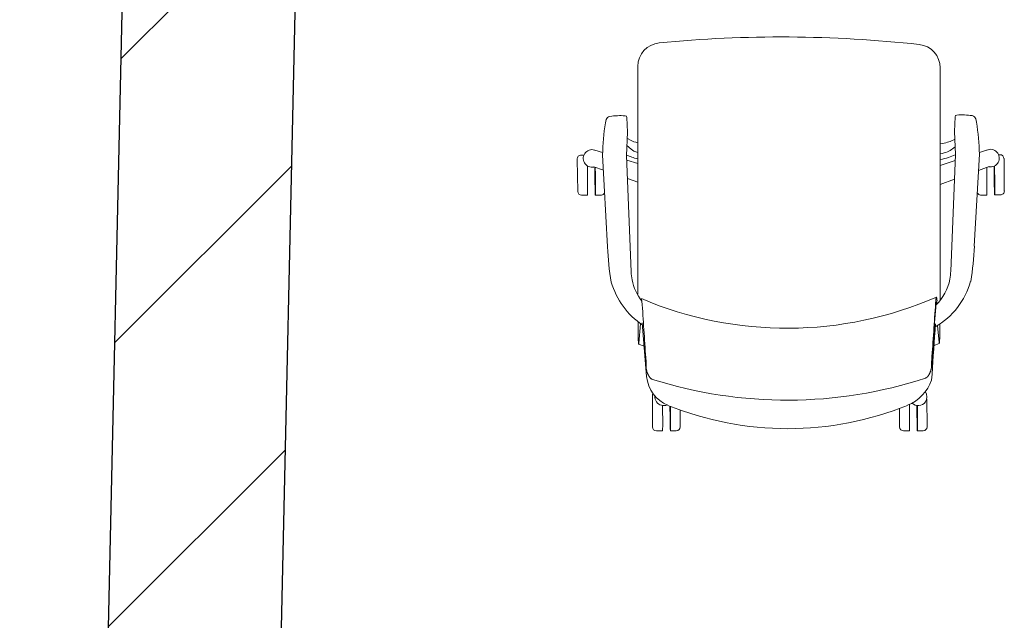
# Model space of a CAD drawing. Header units: millimetres. Extents: x 256092 to 341172, y 103077 to 145077.
# Tile 64 of 139: x 299574 to 301166, y 136382 to 137353. Entities that reach past the tile are written whole.
import ezdxf

# ---------------------------------------------------------------- set-up
doc = ezdxf.new("R2010")
doc.units = ezdxf.units.MM
doc.layers.add('I-FURN', color=62, linetype='Continuous', lineweight=9)
doc.layers.add('SEINA VIIRUTUS', color=8, linetype='Continuous', lineweight=18)
doc.layers.add('SEINAD', color=7, linetype='Continuous')

# ---------------------------------------------------------------- blocks, each defined once
blk = doc.blocks.new('Chair-Task_Seating-Allermuir-Circo-CR1 - CR1-709226-1_ k sisustuse plaan')
at = {"layer": 'I-FURN'}
for p, q in [((-204.4, 355.1), (-213.7, 355.1)), ((-191.7, 355.2), (-182, 355.2)), ((194.9, 355.1), (185.4, 355)), ((207.6, 355.2), (217.5, 355.2)), ((-219.6, 303.2), (-220, 348.7)), ((-175.6, 318.9), (-175.6, 348.8)), ((179.2, 348.6), (179.2, 321.4)), ((223.9, 298.3), (223.9, 348.8)), ((-228.1, 263.5), (-227.4, 273.1)), ((233.4, 267.4), (240.3, 180.3)), ((-231.3, 217.2), (-239.8, 213.9)), ((-239.7, 212.5), (-237.1, 184.7)), ((246.3, 215), (237.6, 218.2)), ((243.1, 181.9), (246, 213.5)), ((-241.3, -231.7), (-241.3, 143.8)), ((247.6, 134.1), (247.6, -234.2)), ((-258.3, 97), (-265.8, -91.5)), ((258.3, 98.2), (265.8, -90.3)), ((-296.4, 56.6), (-304.7, -92.4)), ((296.4, 57.7), (304.7, -91.2)), ((-329.2, -26.3), (-338.6, -26.3)), ((-316.5, -26.1), (-316.5, -70.8)), ((-316.5, -26.1), (-306.2, -26.1)), ((316.3, -26), (306.3, -26)), ((329, -25.9), (338.4, -25.9)), ((329, -25.9), (329, -73.2)), ((-344.9, -32.7), (-344.4, -85.1)), ((-264.2, -51.8), (-241.3, -43.4)), ((264.3, -52.7), (247.6, -46.9)), ((344.8, -32.1), (345.8, -83.8)), ((-303.2, -65.9), (-320.4, -72.2)), ((-265.4, -81.8), (-241.3, -74)), ((247.6, -76.9), (265.5, -82.5)), ((318.5, -71.5), (303.3, -66.2)), ((-335.7, -91.3), (-338, -91.3)), ((-304.6, -94.8), (-317.7, -99.1)), ((-265.8, -91.5), (-264.5, -128.7)), ((265.8, -90.3), (264.5, -127.5)), ((304.8, -94.8), (316.9, -98.6)), ((334.7, -90.8), (338.9, -90.8)), ((-261.2, -100.8), (-265.4, -104.3)), ((265.2, -106.2), (258.4, -100.4)), ((-264.9, -116.5), (-261.2, -114.5)), ((258.4, -114.2), (264.5, -117.6)), ((-264.5, -128.7), (-265.2, -152.6)), ((264.5, -127.5), (265.2, -151.4)), ((300.1, -142.7), (298.7, -148.1)), ((-300.1, -143.9), (-298.7, -149.3))]:
    blk.add_line(p, q, dxfattribs=at)
for centre, radius, start, end in [((-213.7, 348.7), 6.35, 90, 180), ((5.2, -164.3), 515.9, 67.9505, 112.0495), ((-182, 348.8), 6.35, 0, 90), ((185.5, 348.6), 6.35, 90.5816, 180), ((217.5, 348.8), 6.35, 0, 90), ((-162.7, 250.2), 68.6, 112.0495, 160.561), ((6.3, -417.4), 722.9, 72.4658, 108.0285), ((178, 262.2), 55.7, 5.3727, 67.9505), ((216.4, 297.2), 7.52, 338.268, 8.2323), ((-171.3, 79.8), 123.8, 120.0631, 164.28), ((6.3, -415.3), 604.5, 67.064, 113.544), ((171.3, 81), 123.8, 15.72, 56.28), ((-176.3, 93.4), 82.3, 134.8319, 168.391), ((176.3, 94.6), 82.3, 11.6089, 38.0853), ((104, 43.2), 400.7, 169.9104, 178.0896), ((-104, 44.4), 400.7, 1.9104, 10.0896), ((-173.3, 93.6), 85.1, 168.9841, 177.7277), ((173.3, 94.8), 85.1, 2.2723, 11.0159), ((-338.6, -32.6), 6.35, 90, 180.5823), ((-307.1, -32.4), 6.28, 29.8634, 82.1366), ((306.3, -31), 4.93, 90, 160), ((338.4, -32.2), 6.35, 1.0547, 90), ((-338, -85), 6.35, 180.5823, 270), ((135.8, -79.7), 440.6, 181.6537, 188.3785), ((-135.8, -78.5), 440.6, 351.6215, 358.3463), ((338.9, -83.9), 6.87, 270, 1.0547), ((-291.9, -147.5), 7.02, 195, 261.9066), ((-275.4, -31.2), 124.5, 261.9066, 273.368), ((-268.2, -152.5), 3.02, 273.368, 358.2518), ((268.2, -151.3), 3.02, 181.7482, 266.632), ((275.4, -30), 124.5, 266.632, 278.0934), ((291.9, -146.3), 7.02, 278.0934, 345), ((-203.2, -231.7), 38.1, 180, 263.747), ((209.5, -234.2), 38.1, 275.5556, 0), ((15.3, 1762.2), 2043.9, 263.747, 275.5556)]:
    blk.add_arc(centre, radius, start, end, dxfattribs=at)
for centre, major_axis, ratio, start_param, end_param in [((-204, 322.6), (-0.3, 32.5), 0.012428, 0.015947, 1.824945), ((-204, 322.6), (-0.3, 32.5), 0.012428, 4.454885, 6.299132), ((-191.3, 322.7), (-0.3, 32.5), 0.012428, 0.015947, 1.890129), ((195.2, 322.6), (-0.3, 32.5), 0.012428, 0.015947, 1.79167), ((195.2, 322.6), (-0.3, 32.5), 0.012428, 4.481378, 6.299132), ((207.9, 322.7), (-0.3, 32.5), 0.012428, 0.015947, 1.830986), ((-205.7, 300.2), (0.3, 14.2), 0.999796, 0.976162, 2.217014), ((-205.7, 300.2), (0.3, 14.2), 0.999796, 5.527803, 7.259347), ((205.7, 300.2), (-0.3, 14.2), 0.999796, 5.307023, 6.664634), ((205.7, 300.2), (-0.3, 14.2), 0.999796, 4.600197, 5.307023), ((70.7, -27428.7), (0, 29781.3), 0.027265, 0.376794, 0.384126), ((51.5, -25563.4), (0, 27768), 0.027265, 0.377105, 0.386565), ((35.1, -23961.4), (0, 26048.9), 0.027265, 0.37886, 0.388265), ((-228, 283.6), (0, 46.5), 0.027265, 3.520452, 3.967502), ((234.8, 285.7), (0, 46.5), 0.027265, 2.318159, 2.764006), ((-41.3, -25242.8), (0, 27416.6), 0.027265, 5.896669, 5.905599), ((-235.3, 279), (0, 133.2), 0.027265, 2.899691, 3.528158), ((-235.1, 271.5), (0, 132.7), 0.027266, 2.834208, 3.529857), ((241.9, 274.6), (0, 133.2), 0.027266, 2.755076, 3.330789), ((-328.9, -58.8), (-0.3, 32.5), 0.012428, 0.015947, 2.032055), ((-328.9, -58.8), (-0.3, 32.5), 0.012428, 4.262834, 6.299132), ((316.6, -58.5), (-0.3, 32.5), 0.012428, 0.015947, 1.955227), ((316.6, -58.5), (-0.3, 32.5), 0.012428, 4.319068, 6.299132), ((-322.6, -85.8), (-13.5, 4.5), 0.999796, 4.823673, 8.628372), ((321.6, -85.3), (13.4, 4.7), 0.999796, 3.918496, 7.733937), ((-201.2, -108.5), (80.8, 0), 0.358368, 2.090321, 2.491452), ((-218.2, -107), (46.3, 0), 0.358368, 2.090988, 2.755078), ((202, -108.5), (80.8, 0), 0.358368, 0.658977, 0.970038), ((215.5, -106.6), (46.3, 0), 0.358368, 0.386515, 0.805245), ((-219.3, -118.8), (45.5, 0), 0.241922, 2.072999, 2.734968), ((216.6, -118.6), (45.5, 0), 0.241922, 0.406624, 0.821969)]:
    blk.add_ellipse(centre, major_axis=major_axis, ratio=ratio, start_param=start_param, end_param=end_param, dxfattribs=at)
for points, knots in [([(233.9, 254.1), (233.8, 254.9), (233.7, 256.2), (233.3, 258), (232.9, 259.3), (232.5, 260.5), (232.1, 261.4), (231.9, 262.1), (231.6, 262.8), (231.2, 263.5), (230.9, 264.2), (230.6, 264.9), (230.2, 265.6), (229.8, 266.2), (229.5, 266.8), (229.2, 267.3), (228.9, 267.6), (228.7, 267.9), (228.4, 268.4), (228, 268.9), (227.6, 269.4), (227.2, 269.8), (226.9, 270.1), (226.6, 270.4), (226.2, 270.7), (225.4, 271.3), (224.6, 271.7), (224.1, 271.9)], [-1, -1, -1, -1, -0.857143, -0.785714, -0.714286, -0.642857, -0.607143, -0.571429, -0.535714, -0.5, -0.464286, -0.428571, -0.392857, -0.357143, -0.321429, -0.303571, -0.285714, -0.267857, -0.25, -0.214286, -0.178571, -0.160714, -0.142857, -0.125, -0.107143, -0.071429, 0, 0, 0, 0]), ([(-217.4, 270), (-217.9, 269.8), (-218.7, 269.4), (-219.4, 268.8), (-219.9, 268.5), (-220.2, 268.2), (-220.5, 267.9), (-220.8, 267.5), (-221.3, 267), (-221.7, 266.4), (-222, 266), (-222.2, 265.6), (-222.4, 265.3), (-222.7, 264.9), (-223.1, 264.3), (-223.4, 263.6), (-223.8, 262.9), (-224.2, 262.2), (-224.5, 261.5), (-224.8, 260.8), (-225.1, 260.1), (-225.4, 259.4), (-225.7, 258.5), (-226.1, 257.3), (-226.5, 256), (-226.9, 254.2), (-227.1, 252.9), (-227.1, 252.1)], [-1, -1, -1, -1, -0.928571, -0.892857, -0.875, -0.857143, -0.839286, -0.821429, -0.785714, -0.75, -0.732143, -0.714286, -0.696429, -0.678571, -0.642857, -0.607143, -0.571429, -0.535714, -0.5, -0.464286, -0.428571, -0.392857, -0.357143, -0.285714, -0.214286, -0.142857, 0, 0, 0, 0]), ([(-217.4, 270), (-217.9, 269.8), (-218.7, 269.4), (-219.4, 268.8), (-219.9, 268.5), (-220.2, 268.2), (-220.5, 267.9), (-220.8, 267.5), (-221.3, 267), (-221.7, 266.4), (-222, 266), (-222.2, 265.6), (-222.4, 265.3), (-222.7, 264.9), (-223.1, 264.3), (-223.4, 263.6), (-223.8, 262.9), (-224.2, 262.2), (-224.5, 261.5), (-224.8, 260.8), (-225.1, 260.1), (-225.4, 259.4), (-225.7, 258.5), (-226.1, 257.3), (-226.5, 256), (-226.9, 254.2), (-227.1, 252.9), (-227.1, 252.1)], [-1, -1, -1, -1, -0.928571, -0.892857, -0.875, -0.857143, -0.839286, -0.821429, -0.785714, -0.75, -0.732143, -0.714286, -0.696429, -0.678571, -0.642857, -0.607143, -0.571429, -0.535714, -0.5, -0.464286, -0.428571, -0.392857, -0.357143, -0.285714, -0.214286, -0.142857, 0, 0, 0, 0])]:
    blk.add_open_spline(points, degree=3, knots=knots, dxfattribs=at)
for points in [[(-239.7, 212.5), (-239.7, 213.2), (-239.8, 213.9), (-240, 213.2), (-240.2, 210.7), (-240.4, 206.7), (-240.6, 201.6), (-240.8, 195.6), (-240.9, 189), (-240.9, 184.5), (-240.9, 182.2)], [(247.3, 178.2), (247.3, 180.9), (247.2, 186.1), (247.1, 193.8), (247, 200.8), (246.9, 206.8), (246.7, 211.4), (246.5, 214.3), (246.2, 215.1), (246.1, 214.3), (246, 213.5)]]:
    blk.add_open_spline(points, degree=3, dxfattribs=at)

msp = doc.modelspace()

# ---------------------------------------------------------------- hatches: boundary and pattern name
at = {"layer": 'SEINA VIIRUTUS'}
h = msp.add_hatch(dxfattribs=at)
h.set_pattern_fill('ANSI31', color=256, scale=100)
h.set_pattern_definition([(45, (-1047627.23, 105532.54), (-224.5064, 224.5064), [])])
h.paths.add_polyline_path([(300079.4, 140100.9), (300244.3, 140100.8), (300244.4, 140872.8), (299253.7, 140873), (299253.6, 140101), (299669.4, 140100.9), (299619.7, 137862.2), (299750.3, 137862.2), (299687.9, 135053.3), (299967.2, 135047.1)])

# ---------------------------------------------------------------- linework, layer by layer
at = {"layer": 'SEINAD'}
for p, q in [((300079.4, 140100.9), (299967.2, 135047.1)), ((299750.3, 137862.2), (299687.9, 135053.3))]:
    msp.add_line(p, q, dxfattribs=at)

# ---------------------------------------------------------------- block references
at = {"layer": 'I-FURN', "rotation": 180}
msp.add_blockref('Chair-Task_Seating-Allermuir-Circo-CR1 - CR1-709226-1_ k sisustuse plaan', (300820.8, 137043.4), dxfattribs=at)

doc.saveas('drawing.dxf')
